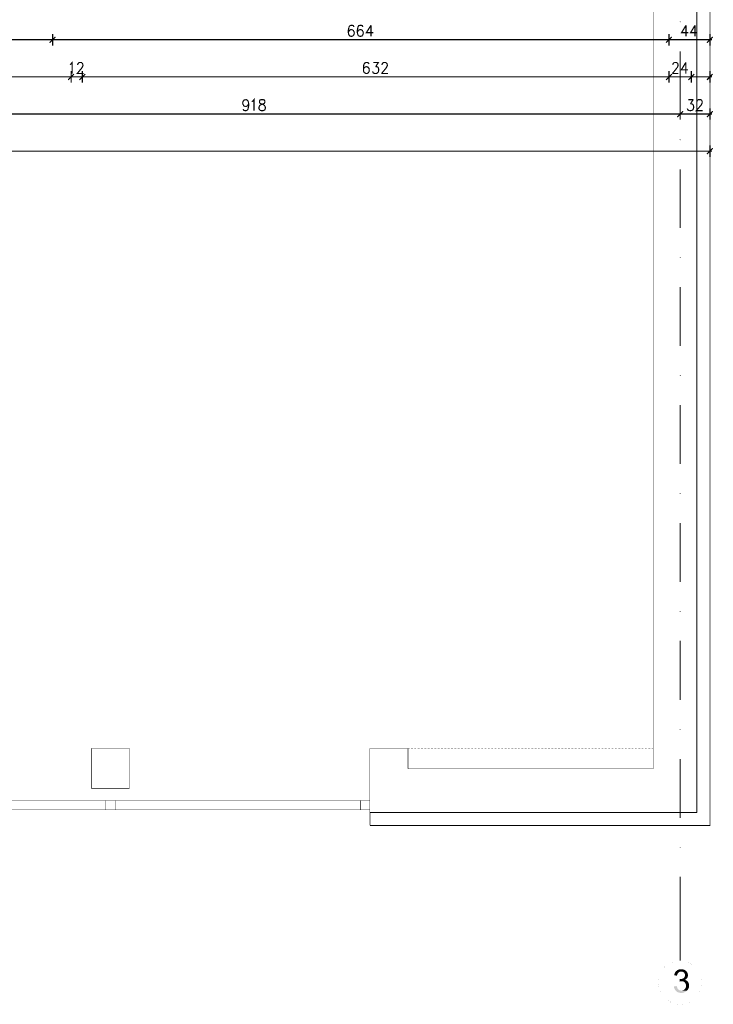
# Model space of a CAD drawing. Header units: millimetres. Extents: x -14047 to 49934, y -21523 to 14989.
# Tile 34 of 256: x 1415 to 2162, y 3942 to 5003. Entities that reach past the tile are written whole.
import ezdxf

# ---------------------------------------------------------------- set-up
doc = ezdxf.new("R2010")
doc.units = ezdxf.units.MM
doc.layers.add('H', color=7, linetype='Continuous')
doc.layers.add('P', color=7, linetype='Continuous')

msp = doc.modelspace()

# ---------------------------------------------------------------- hatches: boundary and pattern name
at = {"layer": 'H', "linetype": 'Continuous'}
for points in [[(2126.412, 5000.04), (2126.057, 5000.57), (2126.237, 5001.01), (2126.677, 5001.01), (2127.032, 5000.57), (2126.852, 5000.04)], [(2126.412, 4873.057), (2126.057, 4873.587), (2126.237, 4874.027), (2126.677, 4874.027), (2127.032, 4873.587), (2126.852, 4873.057)], [(2126.412, 4746.074), (2126.057, 4746.604), (2126.237, 4747.044), (2126.677, 4747.044), (2127.032, 4746.604), (2126.852, 4746.074)], [(2126.412, 4619.091), (2126.057, 4619.621), (2126.237, 4620.061), (2126.677, 4620.061), (2127.032, 4619.621), (2126.852, 4619.091)], [(2126.412, 4492.108), (2126.057, 4492.638), (2126.237, 4493.078), (2126.677, 4493.078), (2127.032, 4492.638), (2126.852, 4492.108)], [(2126.412, 4365.125), (2126.057, 4365.655), (2126.237, 4366.095), (2126.677, 4366.095), (2127.032, 4365.655), (2126.852, 4365.125)], [(2126.412, 4238.058), (2126.057, 4238.498), (2126.237, 4238.937), (2126.677, 4238.937), (2127.032, 4238.498), (2126.852, 4238.058)], [(2126.412, 4111.075), (2126.057, 4111.515), (2126.237, 4111.955), (2126.677, 4111.955), (2127.032, 4111.515), (2126.852, 4111.075)], [(2123.147, 3973.243), (2120.062, 3973.773), (2120.237, 3974.478), (2120.417, 3975.093), (2120.592, 3975.623), (2120.857, 3976.243), (2121.122, 3976.683), (2121.387, 3977.213), (2121.737, 3977.653), (2122.092, 3978.093), (2122.532, 3978.447), (2123.062, 3978.977), (2123.592, 3979.237), (2124.117, 3979.502), (2124.647, 3979.767), (2125.177, 3979.947), (2125.707, 3980.122), (2126.322, 3980.207), (2126.942, 3980.207), (2127.556, 3980.297), (2128.176, 3980.207), (2128.791, 3980.207), (2129.411, 3980.032), (2130.026, 3979.947), (2130.556, 3979.767), (2131.086, 3979.502), (2131.351, 3979.417), (2131.881, 3979.062), (2132.406, 3978.712), (2132.851, 3978.357), (2133.291, 3977.918), (2127.646, 3977.743), (2127.032, 3977.743), (2126.412, 3977.563), (2125.882, 3977.388), (2125.352, 3977.123), (2124.912, 3976.773), (2124.647, 3976.593), (2124.297, 3976.243), (2124.032, 3975.803), (2123.767, 3975.273), (2123.502, 3974.743), (2123.327, 3974.123), (2123.147, 3973.418)], [(2132.851, 3969.539), (2126.677, 3969.629), (2127.291, 3969.714), (2127.911, 3969.804), (2128.441, 3969.894), (2129.056, 3970.069), (2129.586, 3970.334), (2130.116, 3970.599), (2130.646, 3971.038), (2130.996, 3971.478), (2131.351, 3971.918), (2131.526, 3972.448), (2131.701, 3972.978), (2131.791, 3973.683), (2131.791, 3973.858), (2131.701, 3974.478), (2131.616, 3975.008), (2131.351, 3975.623), (2131.086, 3976.063), (2130.731, 3976.508), (2130.206, 3977.033), (2129.676, 3977.298), (2129.146, 3977.478), (2128.526, 3977.653), (2127.911, 3977.743), (2127.646, 3977.743), (2133.291, 3977.918), (2133.641, 3977.478), (2133.996, 3976.948), (2134.261, 3976.418), (2134.526, 3975.888), (2134.7, 3975.273), (2134.79, 3974.743), (2134.875, 3974.123), (2134.875, 3973.773), (2134.875, 3973.153), (2134.79, 3972.538), (2134.61, 3972.008), (2134.351, 3971.478), (2134.086, 3970.948), (2133.731, 3970.334), (2133.291, 3969.979)], [(2125.797, 3966.984), (2126.147, 3969.714), (2126.677, 3969.629), (2132.851, 3969.539), (2132.406, 3969.189), (2131.791, 3968.834), (2131.436, 3968.744), (2132.056, 3968.569), (2132.671, 3968.304), (2133.201, 3968.039), (2133.731, 3967.774), (2134.171, 3967.424), (2128.001, 3967.334), (2127.471, 3967.334), (2126.852, 3967.249), (2126.237, 3967.069)], [(2133.906, 3957.195), (2127.736, 3957.28), (2128.351, 3957.28), (2128.971, 3957.37), (2129.496, 3957.545), (2130.026, 3957.81), (2130.556, 3958.075), (2130.996, 3958.43), (2131.436, 3958.78), (2131.791, 3959.22), (2132.146, 3959.665), (2132.406, 3960.19), (2132.586, 3960.72), (2132.761, 3961.34), (2132.851, 3961.955), (2132.851, 3962.485), (2132.851, 3963.105), (2132.761, 3963.719), (2132.586, 3964.249), (2132.321, 3964.779), (2132.056, 3965.304), (2131.701, 3965.749), (2131.526, 3966.014), (2131.086, 3966.364), (2130.556, 3966.719), (2130.026, 3966.984), (2129.496, 3967.159), (2128.971, 3967.249), (2128.261, 3967.334), (2128.001, 3967.334), (2134.171, 3967.424), (2134.61, 3966.984), (2134.875, 3966.629), (2135.23, 3966.099), (2135.495, 3965.659), (2135.76, 3965.129), (2135.935, 3964.514), (2136.025, 3963.894), (2136.11, 3963.28), (2136.11, 3962.66), (2136.11, 3961.955), (2136.025, 3961.34), (2135.935, 3960.72), (2135.76, 3960.19), (2135.58, 3959.665), (2135.32, 3959.135), (2135.055, 3958.605), (2134.7, 3958.165), (2134.351, 3957.635)], [(2127.736, 3954.726), (2127.032, 3954.726), (2126.412, 3954.811), (2125.797, 3954.901), (2125.267, 3955.076), (2124.647, 3955.256), (2124.117, 3955.431), (2123.592, 3955.696), (2123.147, 3955.961), (2122.707, 3956.31), (2122.267, 3956.665), (2121.827, 3957.105), (2121.472, 3957.545), (2121.122, 3957.985), (2120.767, 3958.515), (2120.502, 3959.045), (2120.237, 3959.575), (2120.062, 3960.105), (2119.972, 3960.72), (2119.797, 3961.34), (2119.797, 3961.78), (2122.797, 3962.13), (2122.972, 3961.425), (2123.237, 3960.81), (2123.412, 3960.19), (2123.677, 3959.665), (2123.942, 3959.22), (2124.297, 3958.78), (2124.647, 3958.43), (2125.087, 3958.075), (2125.617, 3957.725), (2126.147, 3957.545), (2126.677, 3957.37), (2127.291, 3957.28), (2127.736, 3957.28), (2133.906, 3957.195), (2133.731, 3957.015), (2133.291, 3956.575), (2132.851, 3956.225), (2132.406, 3955.961), (2131.881, 3955.696), (2131.351, 3955.431), (2130.821, 3955.166), (2130.206, 3955.076), (2129.676, 3954.901), (2129.056, 3954.811), (2128.441, 3954.726)]]:
    msp.add_hatch(color=256, dxfattribs=at).paths.add_polyline_path(points)

# ---------------------------------------------------------------- linework, layer by layer
at = {"layer": 'P'}
for points, const_width in [([(1792.377, 4135.056), (2158.597, 4135.056), (2158.597, 5285.047), (2144.489, 5285.047), (2144.489, 4148.99)], 0.795), ([(2144.489, 5288.046), (2144.489, 4148.99)], 0.475), ([(1450.667, 5241.043), (2097.485, 5241.043), (2097.485, 4196.168)], 0.475), ([(1769.715, 4994.576), (1769.185, 4991.666), (1769.185, 4988.842), (1769.715, 4986.462), (1770.684, 4985.317), (1772.094, 4984.872)], 1.27), ([(1770.684, 4996.336), (1769.715, 4994.576)], 1.27), ([(1775.094, 4995.016), (1774.654, 4996.336), (1773.154, 4996.781), (1772.094, 4996.781), (1770.684, 4996.336)], 1.27), ([(1779.413, 4994.576), (1778.883, 4991.666), (1778.883, 4988.842), (1779.413, 4986.462), (1780.293, 4985.317)], 1.27), ([(1781.883, 4996.781), (1780.293, 4996.336), (1779.413, 4994.576)], 1.27), ([(1784.793, 4995.016), (1784.263, 4996.336), (1782.853, 4996.781), (1781.883, 4996.781)], 1.27), ([(1793.521, 4996.781), (1788.582, 4988.842), (1795.901, 4988.842)], 1.27), ([(1793.521, 4996.781), (1793.521, 4984.872)], 1.27), ([(2132.851, 4996.781), (2128.086, 4988.842), (2135.23, 4988.842)], 1.27), ([(2132.851, 4996.781), (2132.851, 4984.872)], 1.27), ([(2142.549, 4996.781), (2137.785, 4988.842), (2145.104, 4988.842)], 1.27), ([(2142.549, 4996.781), (2142.549, 4984.872)], 1.27), ([(1453.667, 4984.257), (1447.493, 4978.083)], 1.27), ([(1447.493, 4978.083), (1453.667, 4984.257)], 1.27), ([(1450.667, 4987.432), (1450.667, 4974.998)], 1.27), ([(1450.667, 4974.998), (1450.667, 4987.432)], 1.27), ([(1769.715, 4990.606), (1769.185, 4988.842)], 1.27), ([(1772.534, 4992.191), (1772.094, 4992.191), (1770.684, 4991.666), (1769.715, 4990.606)], 1.27), ([(1772.094, 4984.872), (1772.534, 4984.872), (1774.124, 4985.317)], 1.27), ([(1774.124, 4991.666), (1772.534, 4992.191)], 1.27), ([(1775.094, 4990.606), (1774.124, 4991.666)], 1.27), ([(1774.124, 4985.317), (1775.094, 4986.462)], 1.27), ([(1775.534, 4988.842), (1775.094, 4990.606)], 1.27), ([(1775.094, 4986.462), (1775.534, 4988.227)], 1.27), ([(1775.534, 4988.227), (1775.534, 4988.842)], 1.27), ([(1779.413, 4990.606), (1778.883, 4988.842)], 1.27), ([(1780.293, 4991.666), (1779.413, 4990.606)], 1.27), ([(1781.883, 4992.191), (1780.293, 4991.666)], 1.27), ([(1780.293, 4985.317), (1781.883, 4984.872), (1782.413, 4984.872)], 1.27), ([(1784.793, 4990.606), (1783.823, 4991.666), (1782.413, 4992.191), (1781.883, 4992.191)], 1.27), ([(1782.413, 4984.872), (1783.823, 4985.317), (1784.793, 4986.462)], 1.27), ([(1785.232, 4988.842), (1784.793, 4990.606)], 1.27), ([(1784.793, 4986.462), (1785.232, 4988.227)], 1.27), ([(1785.232, 4988.227), (1785.232, 4988.842)], 1.27), ([(2111.419, 4978.083), (2117.593, 4984.257)], 1.27), ([(2117.593, 4984.257), (2111.419, 4978.083)], 1.27), ([(2114.593, 4974.998), (2114.593, 4987.432)], 1.27), ([(2114.593, 4987.432), (2114.593, 4974.998)], 1.27), ([(2155.423, 4978.083), (2161.597, 4984.257)], 1.27), ([(2158.597, 4974.998), (2158.597, 4987.432)], 1.27), ([(1449.698, 4981.258), (1241.586, 4981.258)], 1.27), ([(1452.872, 4981.258), (1448.463, 4981.258)], 1.27), ([(1448.463, 4981.258), (1452.872, 4981.258)], 1.27), ([(2113.623, 4981.258), (1451.462, 4981.258)], 1.27), ([(2112.388, 4981.258), (2116.713, 4981.258)], 1.27), ([(2116.713, 4981.258), (2112.388, 4981.258)], 1.27), ([(2115.388, 4981.258), (2157.627, 4981.258)], 1.27), ([(2156.393, 4981.258), (2160.802, 4981.258)], 1.27), ([(2126.502, 4968.824), (2126.502, 4905.333)], 1.27), ([(1469.365, 4954.541), (1470.335, 4955.066), (1471.745, 4956.746), (1471.745, 4944.838)], 1.27), ([(1477.654, 4953.921), (1477.654, 4954.541), (1478.094, 4955.686), (1478.624, 4956.301)], 1.27), ([(1478.624, 4956.301), (1479.504, 4956.746), (1481.443, 4956.746), (1482.413, 4956.301)], 1.27), ([(1483.298, 4954.541), (1483.298, 4953.481), (1482.853, 4952.157), (1481.883, 4950.572)], 1.27), ([(1482.413, 4956.301), (1482.853, 4955.686), (1483.298, 4954.541)], 1.27), ([(1791.317, 4955.066), (1790.787, 4956.301), (1789.377, 4956.746), (1788.407, 4956.746), (1786.997, 4956.301), (1785.852, 4954.541), (1785.407, 4951.717)], 1.27), ([(1785.407, 4951.717), (1785.407, 4948.807)], 1.27), ([(1786.997, 4951.717), (1785.852, 4950.572), (1785.407, 4948.807)], 1.27), ([(1791.317, 4950.572), (1790.347, 4951.717), (1788.847, 4952.157), (1788.407, 4952.157), (1786.997, 4951.717)], 1.27), ([(1796.166, 4956.746), (1801.46, 4956.746), (1798.551, 4952.157)], 1.27), ([(1798.551, 4952.157), (1800.05, 4952.157)], 1.27), ([(1800.05, 4952.157), (1800.93, 4951.717), (1801.46, 4951.102)], 1.27), ([(1805.425, 4953.921), (1805.425, 4954.541), (1805.87, 4955.686)], 1.27), ([(1805.87, 4955.686), (1806.4, 4956.301), (1807.28, 4956.746), (1809.219, 4956.746), (1810.189, 4956.301)], 1.27), ([(1810.629, 4952.157), (1809.659, 4950.572)], 1.27), ([(1810.189, 4956.301), (1810.629, 4955.686), (1811.249, 4954.541)], 1.27), ([(1811.249, 4953.481), (1810.629, 4952.157)], 1.27), ([(1811.249, 4954.541), (1811.249, 4953.481)], 1.27), ([(2118.563, 4954.541), (2119.093, 4955.686)], 1.27), ([(2118.563, 4953.921), (2118.563, 4954.541)], 1.27), ([(2119.093, 4955.686), (2119.533, 4956.301), (2120.502, 4956.746)], 1.27), ([(2120.502, 4956.746), (2122.357, 4956.746)], 1.27), ([(2122.357, 4956.746), (2123.327, 4956.301)], 1.27), ([(2124.297, 4954.541), (2124.297, 4953.481), (2123.857, 4952.157), (2122.882, 4950.572)], 1.27), ([(2123.327, 4956.301), (2123.857, 4955.686), (2124.297, 4954.541)], 1.27), ([(2132.586, 4956.746), (2127.821, 4948.807), (2135.055, 4948.807)], 1.27), ([(2132.586, 4956.746), (2132.586, 4944.838)], 1.27), ([(1469.715, 4941.223), (1221.568, 4941.223)], 1.27), ([(1467.425, 4938.048), (1473.684, 4944.223)], 1.27), ([(1467.425, 4938.048), (1473.684, 4944.223)], 1.27), ([(1468.395, 4941.223), (1472.889, 4941.223)], 1.27), ([(1468.395, 4941.223), (1472.889, 4941.223)], 1.27), ([(1469.715, 4941.223), (1468.92, 4941.223)], 1.27), ([(1470.685, 4935.049), (1470.685, 4947.397)], 1.27), ([(1470.685, 4935.049), (1470.685, 4947.397)], 1.27), ([(1482.593, 4941.223), (1470.685, 4941.223)], 1.27), ([(1481.883, 4950.572), (1477.124, 4944.838), (1484.003, 4944.838)], 1.27), ([(1485.768, 4944.223), (1479.504, 4938.048)], 1.27), ([(1485.768, 4944.223), (1479.504, 4938.048)], 1.27), ([(1484.793, 4941.223), (1480.298, 4941.223)], 1.27), ([(1484.793, 4941.223), (1480.298, 4941.223)], 1.27), ([(1482.593, 4947.397), (1482.593, 4935.049)], 1.27), ([(1482.593, 4947.397), (1482.593, 4935.049)], 1.27), ([(1483.473, 4941.223), (1484.443, 4941.223)], 1.27), ([(2113.623, 4941.223), (1483.473, 4941.223)], 1.27), ([(1785.407, 4948.807), (1785.852, 4946.427)], 1.27), ([(1785.852, 4946.427), (1786.997, 4945.367)], 1.27), ([(1786.997, 4945.367), (1788.407, 4944.838), (1788.847, 4944.838), (1790.347, 4945.367), (1791.317, 4946.427)], 1.27), ([(1791.757, 4948.807), (1791.317, 4950.572)], 1.27), ([(1791.317, 4946.427), (1791.757, 4948.192)], 1.27), ([(1791.757, 4948.192), (1791.757, 4948.807)], 1.27), ([(1795.726, 4945.987), (1795.286, 4947.132)], 1.27), ([(1801.46, 4946.427), (1800.49, 4945.367), (1799.076, 4944.838), (1797.666, 4944.838), (1796.166, 4945.367), (1795.726, 4945.987)], 1.27), ([(1801.46, 4951.102), (1801.9, 4949.337)], 1.27), ([(1801.9, 4948.192), (1801.46, 4946.427)], 1.27), ([(1801.9, 4949.337), (1801.9, 4948.192)], 1.27), ([(1809.659, 4950.572), (1804.9, 4944.838)], 1.27), ([(1804.9, 4944.838), (1811.774, 4944.838)], 1.27), ([(2111.419, 4938.048), (2117.593, 4944.223)], 1.27), ([(2117.593, 4944.223), (2111.419, 4938.048)], 1.27), ([(2112.388, 4941.223), (2116.713, 4941.223)], 1.27), ([(2116.713, 4941.223), (2112.388, 4941.223)], 1.27), ([(2114.593, 4935.049), (2114.593, 4947.397)], 1.27), ([(2114.593, 4947.397), (2114.593, 4935.049)], 1.27), ([(2115.388, 4941.223), (2137.61, 4941.223)], 1.27), ([(2122.882, 4950.572), (2118.123, 4944.838)], 1.27), ([(2118.123, 4944.838), (2124.737, 4944.838)], 1.27), ([(2135.405, 4938.048), (2141.58, 4944.223)], 1.27), ([(2141.58, 4944.223), (2135.405, 4938.048)], 1.27), ([(2136.375, 4941.223), (2140.785, 4941.223)], 1.27), ([(2140.785, 4941.223), (2136.375, 4941.223)], 1.27), ([(2138.58, 4935.049), (2138.58, 4947.397)], 1.27), ([(2138.58, 4947.397), (2138.58, 4935.049)], 1.27), ([(2139.375, 4941.223), (2157.627, 4941.223)], 1.27), ([(2155.423, 4938.048), (2161.597, 4944.223)], 1.27), ([(2156.393, 4941.223), (2160.802, 4941.223)], 1.27), ([(2158.597, 4935.049), (2158.597, 4947.397)], 1.27), ([(1655.87, 4911.067), (1655.43, 4912.827), (1655.43, 4913.447), (1655.87, 4915.032), (1656.84, 4916.266), (1658.425, 4916.796)], 1.27), ([(1658.425, 4909.302), (1656.84, 4909.917), (1655.87, 4911.067)], 1.27), ([(1658.425, 4916.796), (1658.869, 4916.796), (1660.369, 4916.266)], 1.27), ([(1660.369, 4909.917), (1658.869, 4909.302), (1658.425, 4909.302)], 1.27), ([(1660.369, 4916.266), (1661.249, 4915.032), (1661.779, 4912.827)], 1.27), ([(1661.249, 4911.067), (1660.369, 4909.917)], 1.27), ([(1661.779, 4912.827), (1661.249, 4911.067)], 1.27), ([(1661.779, 4912.827), (1661.779, 4909.917), (1661.249, 4907.098)], 1.27), ([(1665.129, 4914.592), (1666.188, 4915.032)], 1.27), ([(1666.188, 4915.032), (1667.598, 4916.796), (1667.598, 4904.893)], 1.27), ([(1672.888, 4908.862), (1673.508, 4909.917)], 1.27), ([(1675.447, 4916.796), (1673.947, 4916.266), (1673.508, 4915.032), (1673.508, 4913.887)], 1.27), ([(1673.508, 4913.887), (1673.947, 4912.827)], 1.27), ([(1673.508, 4909.917), (1674.477, 4911.067)], 1.27), ([(1673.947, 4912.827), (1674.917, 4912.212)], 1.27), ([(1674.477, 4911.067), (1675.887, 4911.682), (1677.737, 4912.212)], 1.27), ([(1674.917, 4912.212), (1676.857, 4911.682), (1678.267, 4911.067)], 1.27), ([(1679.237, 4913.887), (1679.237, 4915.032), (1678.707, 4916.266), (1677.297, 4916.796), (1675.447, 4916.796)], 1.27), ([(1677.737, 4912.212), (1678.707, 4912.827)], 1.27), ([(1678.267, 4911.067), (1679.237, 4909.917)], 1.27), ([(1678.707, 4912.827), (1679.237, 4913.887)], 1.27), ([(1679.237, 4909.917), (1679.677, 4908.862)], 1.27), ([(2135.23, 4916.796), (2140.61, 4916.796)], 1.27), ([(2140.61, 4916.796), (2137.61, 4912.212)], 1.27), ([(2137.61, 4912.212), (2139.02, 4912.212)], 1.27), ([(2139.02, 4912.212), (2140.17, 4911.682)], 1.27), ([(2140.17, 4911.682), (2140.61, 4911.067)], 1.27), ([(2140.61, 4911.067), (2141.14, 4909.302)], 1.27), ([(2141.14, 4909.302), (2141.14, 4908.242)], 1.27), ([(2150.308, 4914.592), (2150.308, 4913.447), (2149.868, 4912.212), (2148.899, 4910.622), (2143.959, 4904.893), (2150.838, 4904.893)], 1.27), ([(2144.489, 4914.592), (2144.929, 4915.651), (2145.369, 4916.266)], 1.27), ([(2144.489, 4913.887), (2144.489, 4914.592)], 1.27), ([(2145.369, 4916.266), (2146.339, 4916.796), (2148.459, 4916.796), (2149.339, 4916.266), (2149.868, 4915.651)], 1.27), ([(2149.868, 4915.651), (2150.308, 4914.592)], 1.27), ([(2125.707, 4901.188), (1209.58, 4901.188)], 1.27), ([(1658.869, 4904.893), (1657.9, 4904.893), (1656.4, 4905.333), (1655.87, 4906.478)], 1.27), ([(1660.369, 4905.333), (1658.869, 4904.893)], 1.27), ([(1661.249, 4907.098), (1660.369, 4905.333)], 1.27), ([(1672.888, 4907.098), (1672.888, 4908.862)], 1.27), ([(1673.947, 4905.333), (1673.508, 4905.953), (1672.888, 4907.098)], 1.27), ([(1678.707, 4905.333), (1677.297, 4904.893), (1675.447, 4904.893), (1673.947, 4905.333)], 1.27), ([(1679.677, 4907.098), (1679.237, 4905.953), (1678.707, 4905.333)], 1.27), ([(1679.677, 4908.862), (1679.677, 4907.098)], 1.27), ([(2123.502, 4898.014), (2129.676, 4904.363)], 1.27), ([(2129.676, 4904.363), (2123.502, 4898.014)], 1.27), ([(2124.297, 4901.188), (2128.706, 4901.188)], 1.27), ([(2128.706, 4901.188), (2124.297, 4901.188)], 1.27), ([(2126.502, 4895.014), (2126.502, 4907.448)], 1.27), ([(2126.502, 4907.448), (2126.502, 4895.014)], 1.27), ([(2127.471, 4901.188), (2157.627, 4901.188)], 1.27), ([(2135.23, 4905.333), (2134.79, 4905.953), (2134.261, 4907.098)], 1.27), ([(2136.64, 4904.893), (2135.23, 4905.333)], 1.27), ([(2139.73, 4905.333), (2138.05, 4904.893), (2136.64, 4904.893)], 1.27), ([(2140.61, 4906.478), (2139.73, 4905.333)], 1.27), ([(2141.14, 4908.242), (2140.61, 4906.478)], 1.27), ([(2155.423, 4898.014), (2161.597, 4904.363)], 1.27), ([(2156.393, 4901.188), (2160.802, 4901.188)], 1.27), ([(2158.597, 4895.014), (2158.597, 4907.448)], 1.27), ([(2158.597, 4855.07), (2158.597, 4867.413)], 1.27), ([(2157.627, 4861.244), (270.521, 4861.244)], 1.27), ([(2155.423, 4858.069), (2161.597, 4864.418)], 1.27), ([(2156.393, 4861.244), (2160.802, 4861.244)], 1.27), ([(2126.502, 4841.841), (2126.502, 4778.35)], 1.27), ([(2126.502, 4714.858), (2126.502, 4651.367)], 1.27), ([(2126.502, 4587.876), (2126.502, 4524.384)], 1.27), ([(2126.502, 4460.893), (2126.502, 4397.401)], 1.27), ([(2126.502, 4333.91), (2126.502, 4270.243)], 1.27), ([(634.452, 4218.04), (1792.377, 4218.04)], 0.015), ([(1492.377, 4218.04), (1533.386, 4218.04), (1533.386, 4175.006)], 0.475), ([(1492.377, 4175.006), (1492.377, 4218.04)], 0.475), ([(1792.377, 4218.04), (1833.381, 4218.04)], 0.475), ([(1792.377, 4218.04), (1792.377, 4148.99)], 0.475), ([(1833.381, 4218.04), (1833.381, 4196.168)], 0.475), ([(1833.381, 4218.04), (1835.056, 4218.04)], 0.475), ([(1836.646, 4218.04), (1838.76, 4218.04)], 0.475), ([(1840.345, 4218.04), (1842.2, 4218.04)], 0.475), ([(1843.785, 4218.04), (1845.904, 4218.04)], 0.475), ([(1847.489, 4218.04), (1849.519, 4218.04)], 0.475), ([(1851.104, 4218.04), (1853.043, 4218.04)], 0.475), ([(1854.633, 4218.04), (1856.663, 4218.04)], 0.475), ([(1858.248, 4218.04), (1860.277, 4218.04)], 0.475), ([(1861.952, 4218.04), (1863.802, 4218.04)], 0.475), ([(1865.392, 4218.04), (1867.506, 4218.04)], 0.475), ([(1869.096, 4218.04), (1871.121, 4218.04)], 0.475), ([(1872.711, 4218.04), (1874.65, 4218.04)], 0.475), ([(1876.15, 4218.04), (1878.265, 4218.04)], 0.475), ([(1879.855, 4218.04), (1881.879, 4218.04)], 0.475), ([(1883.469, 4218.04), (1885.409, 4218.04)], 0.475), ([(1886.994, 4218.04), (1889.024, 4218.04)], 0.475), ([(1890.613, 4218.04), (1892.728, 4218.04)], 0.475), ([(1894.313, 4218.04), (1896.168, 4218.04)], 0.475), ([(1897.752, 4218.04), (1899.872, 4218.04)], 0.475), ([(1901.457, 4218.04), (1903.487, 4218.04)], 0.475), ([(1905.071, 4218.04), (1907.011, 4218.04)], 0.475), ([(1908.776, 4218.04), (1910.631, 4218.04)], 0.475), ([(1912.215, 4218.04), (1914.335, 4218.04)], 0.475), ([(1915.83, 4218.04), (1917.77, 4218.04)], 0.475), ([(1919.534, 4218.04), (1921.474, 4218.04)], 0.475), ([(1923.064, 4218.04), (1925.089, 4218.04)], 0.475), ([(1926.678, 4218.04), (1928.618, 4218.04)], 0.475), ([(1930.293, 4218.04), (1932.233, 4218.04)], 0.475), ([(1933.822, 4218.04), (1935.847, 4218.04)], 0.475), ([(1937.437, 4218.04), (1939.552, 4218.04)], 0.475), ([(1941.142, 4218.04), (1942.991, 4218.04)], 0.475), ([(1944.581, 4218.04), (1946.696, 4218.04)], 0.475), ([(1948.281, 4218.04), (1950.31, 4218.04)], 0.475), ([(1951.9, 4218.04), (1953.84, 4218.04)], 0.475), ([(1955.425, 4218.04), (1957.454, 4218.04)], 0.475), ([(1959.039, 4218.04), (1961.159, 4218.04)], 0.475), ([(1962.744, 4218.04), (1964.598, 4218.04)], 0.475), ([(1966.183, 4218.04), (1968.303, 4218.04)], 0.475), ([(1969.888, 4218.04), (1971.917, 4218.04)], 0.475), ([(1973.502, 4218.04), (1975.357, 4218.04)], 0.475), ([(1977.032, 4218.04), (1979.056, 4218.04)], 0.475), ([(1980.646, 4218.04), (1982.676, 4218.04)], 0.475), ([(1984.261, 4218.04), (1986.2, 4218.04)], 0.475), ([(1987.79, 4218.04), (1989.815, 4218.04)], 0.475), ([(1991.405, 4218.04), (1993.519, 4218.04)], 0.475), ([(1995.109, 4218.04), (1996.959, 4218.04)], 0.475), ([(1998.549, 4218.04), (2000.664, 4218.04)], 0.475), ([(2002.248, 4218.04), (2004.278, 4218.04)], 0.475), ([(2005.868, 4218.04), (2007.808, 4218.04)], 0.475), ([(2009.392, 4218.04), (2011.422, 4218.04)], 0.475), ([(2013.007, 4218.04), (2015.037, 4218.04)], 0.475), ([(2016.711, 4218.04), (2018.566, 4218.04)], 0.475), ([(2020.151, 4218.04), (2022.271, 4218.04)], 0.475), ([(2023.855, 4218.04), (2025.885, 4218.04)], 0.475), ([(2027.47, 4218.04), (2029.41, 4218.04)], 0.475), ([(2031.084, 4218.04), (2033.024, 4218.04)], 0.475), ([(2034.614, 4218.04), (2036.644, 4218.04)], 0.475), ([(2038.228, 4218.04), (2040.168, 4218.04)], 0.475), ([(2041.933, 4218.04), (2043.783, 4218.04)], 0.475), ([(2045.372, 4218.04), (2047.487, 4218.04)], 0.475), ([(2049.077, 4218.04), (2051.102, 4218.04)], 0.475), ([(2052.692, 4218.04), (2054.631, 4218.04)], 0.475), ([(2056.216, 4218.04), (2058.246, 4218.04)], 0.475), ([(2059.836, 4218.04), (2061.95, 4218.04)], 0.475), ([(2063.54, 4218.04), (2065.39, 4218.04)], 0.475), ([(2066.975, 4218.04), (2069.094, 4218.04)], 0.475), ([(2070.594, 4218.04), (2072.709, 4218.04)], 0.475), ([(2074.294, 4218.04), (2076.238, 4218.04)], 0.475), ([(2077.823, 4218.04), (2079.853, 4218.04)], 0.475), ([(2081.438, 4218.04), (2083.467, 4218.04)], 0.475), ([(2085.052, 4218.04), (2086.992, 4218.04)], 0.475), ([(2088.582, 4218.04), (2090.611, 4218.04)], 0.475), ([(2092.196, 4218.04), (2094.311, 4218.04)], 0.475), ([(2095.901, 4218.04), (2097.485, 4218.04)], 0.475), ([(2126.502, 4206.752), (2126.502, 4143.26)], 1.27), ([(1833.381, 4196.168), (2097.485, 4196.168)], 0.475), ([(1533.386, 4175.006), (1492.377, 4175.006)], 0.475), ([(1792.377, 4162.043), (634.452, 4162.043)], 0.475), ([(1507.99, 4162.043), (1507.99, 4151.989)], 0.475), ([(1517.953, 4162.043), (1517.953, 4151.989)], 0.475), ([(1782.413, 4162.043), (1782.413, 4151.989)], 0.475), ([(1792.377, 4162.043), (1792.377, 4151.989)], 0.475), ([(1792.377, 4151.989), (634.452, 4151.989)], 0.475), ([(634.452, 4148.99), (1792.377, 4148.99)], 0.015), ([(2144.489, 4148.99), (1792.377, 4148.99)], 0.795), ([(1792.377, 4148.99), (1792.377, 4135.056)], 0.795), ([(1792.377, 4148.99), (2144.489, 4148.99)], 0.475), ([(2126.502, 4079.769), (2126.502, 3989.471)], 1.27), ([(2126.502, 3989.471), (2123.502, 3989.291), (2120.502, 3988.676), (2117.508, 3987.706), (2114.773, 3986.296), (2112.214, 3984.532), (2109.834, 3982.677), (2107.984, 3980.297), (2106.219, 3977.743), (2104.81, 3975.008), (2103.835, 3972.008), (2103.22, 3969.009), (2103.045, 3966.014), (2103.22, 3963.015), (2103.835, 3959.93), (2104.81, 3956.93), (2106.219, 3954.286), (2107.984, 3951.726), (2109.834, 3949.346), (2112.214, 3947.407), (2114.773, 3945.642), (2117.508, 3944.232), (2120.502, 3943.262), (2123.502, 3942.642), (2126.502, 3942.467), (2129.496, 3942.642), (2132.586, 3943.262), (2135.58, 3944.232), (2138.23, 3945.642), (2140.785, 3947.407), (2143.164, 3949.346), (2145.104, 3951.726), (2146.869, 3954.286), (2148.279, 3956.93), (2149.254, 3959.93), (2149.868, 3963.015), (2149.958, 3966.014), (2149.868, 3969.009), (2149.254, 3972.008), (2148.279, 3975.008), (2146.869, 3977.743), (2145.104, 3980.297), (2143.164, 3982.677), (2140.785, 3984.532), (2138.23, 3986.296), (2135.58, 3987.706), (2132.586, 3988.676), (2129.496, 3989.291), (2126.502, 3989.471)], 0.015)]:
    msp.add_lwpolyline(points, dxfattribs=dict(at, const_width=const_width))

doc.saveas('drawing.dxf')
